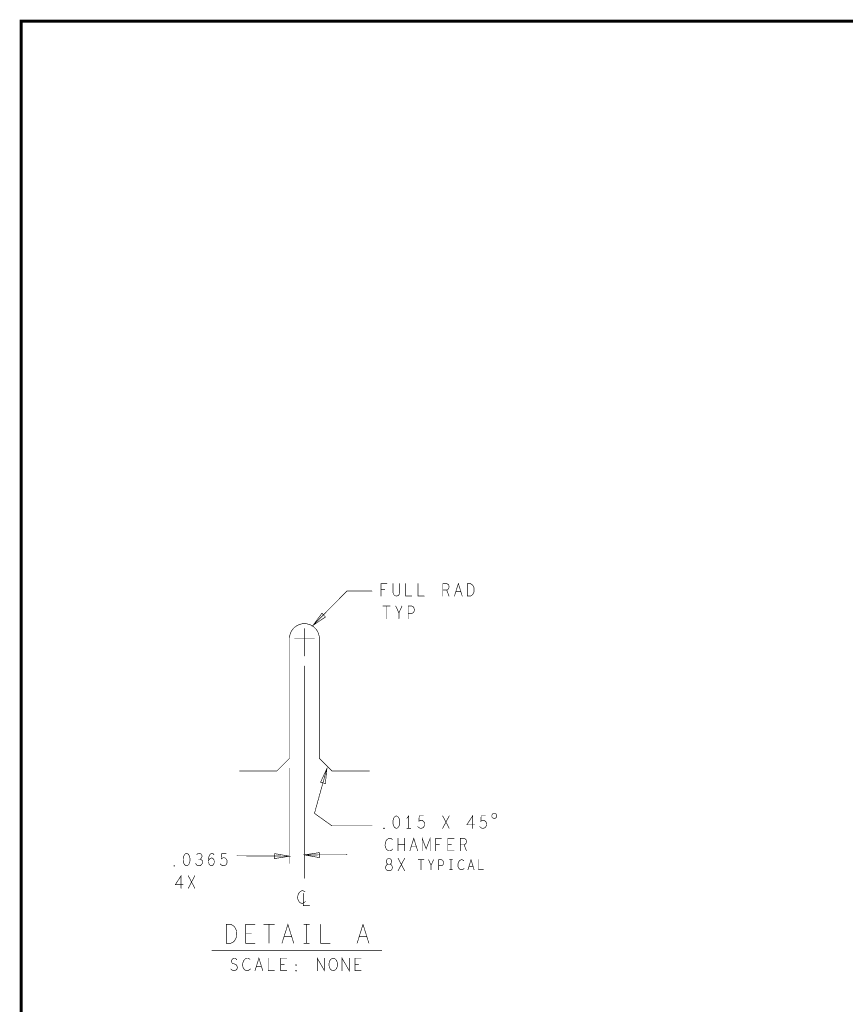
# Model space of a CAD drawing. Extents: x 28 to 61, y 24.9 to 46.
# Tile 57 of 96: x 28 to 36.2, y 36.1 to 46. Entities that reach past the tile are written whole.
import ezdxf

# ---------------------------------------------------------------- set-up
doc = ezdxf.new("R2010")
doc.units = 0
doc.layers.add('1', color=2, linetype='CONTINUOUS')

msp = doc.modelspace()

# ---------------------------------------------------------------- linework, layer by layer
at = {"layer": '1'}
for points, const_width in [([(27.97, 24.965), (60.97, 24.965), (60.97, 45.965), (27.97, 45.965), (27.97, 24.965)], 0.03), ([(31.572, 40.21), (31.572, 40.335), (31.63, 40.335)], 0.006), ([(31.691, 40.335), (31.691, 40.245), (31.697, 40.226), (31.71, 40.214), (31.725, 40.21), (31.741, 40.214), (31.753, 40.226), (31.759, 40.245), (31.759, 40.335)], 0.006), ([(31.818, 40.335), (31.818, 40.21), (31.88, 40.21)], 0.006), ([(31.942, 40.335), (31.942, 40.21), (32.004, 40.21)], 0.006), ([(32.19, 40.21), (32.19, 40.335), (32.229, 40.335), (32.241, 40.328), (32.249, 40.32), (32.252, 40.303), (32.249, 40.287), (32.24, 40.276), (32.229, 40.27), (32.19, 40.27)], 0.006), ([(32.306, 40.21), (32.345, 40.335), (32.384, 40.21)], 0.006), ([(32.435, 40.21), (32.435, 40.335), (32.466, 40.335), (32.478, 40.328), (32.488, 40.32), (32.495, 40.307), (32.502, 40.293), (32.503, 40.272), (32.502, 40.251), (32.495, 40.237), (32.488, 40.224), (32.478, 40.216), (32.466, 40.21), (32.435, 40.21)], 0.006), ([(30.89, 39.916), (31.23, 40.26), (31.48, 40.26)], 0.006), ([(31.609, 40.274), (31.572, 40.274)], 0.006), ([(32.229, 40.27), (32.252, 40.21)], 0.006), ([(32.37, 40.253), (32.32, 40.253)], 0.006), ([(30.98, 40.038), (30.89, 39.916), (31.015, 40.001), (30.98, 40.038)], 0.006), ([(31.59, 40.11), (31.662, 40.11)], 0.006), ([(31.626, 40.11), (31.626, 39.985)], 0.006), ([(31.75, 39.985), (31.75, 40.041), (31.719, 40.11)], 0.006), ([(31.781, 40.11), (31.75, 40.041)], 0.006), ([(31.843, 39.985), (31.843, 40.11), (31.88, 40.11), (31.893, 40.103), (31.902, 40.089), (31.905, 40.072), (31.902, 40.055), (31.894, 40.043), (31.88, 40.037), (31.843, 40.037)], 0.006), ([(30.155, 38.46), (30.53, 38.46), (30.655, 38.585), (30.655, 39.785), (30.657, 39.811), (30.664, 39.836), (30.675, 39.86), (30.69, 39.881), (30.708, 39.899), (30.73, 39.914), (30.753, 39.925), (30.778, 39.932), (30.805, 39.935), (30.831, 39.932), (30.856, 39.925), (30.88, 39.914), (30.901, 39.899), (30.919, 39.881), (30.934, 39.86), (30.945, 39.836), (30.952, 39.811), (30.955, 39.785), (30.955, 38.585), (31.08, 38.46), (31.455, 38.46)], 0.006), ([(30.805, 39.61), (30.805, 39.885)], 0.006), ([(30.905, 39.785), (30.705, 39.785)], 0.006), ([(30.805, 37.385), (30.805, 39.51)], 0.006), ([(30.655, 38.485), (30.655, 37.535)], 0.006), ([(31.48, 37.91), (31.08, 37.91), (30.905, 38.035), (31.03, 38.484)], 0.006), ([(31.014, 38.333), (31.03, 38.484), (30.966, 38.346), (31.014, 38.333)], 0.006), ([(31.725, 38.01), (31.713, 38.005), (31.703, 37.995), (31.697, 37.982), (31.692, 37.966), (31.691, 37.947), (31.692, 37.928), (31.697, 37.912), (31.703, 37.899), (31.713, 37.889), (31.725, 37.885), (31.737, 37.889), (31.747, 37.899), (31.753, 37.912), (31.758, 37.928), (31.759, 37.947), (31.758, 37.966), (31.753, 37.982), (31.747, 37.995), (31.737, 38.005), (31.725, 38.01)], 0.006), ([(31.849, 37.885), (31.849, 38.01), (31.83, 37.985)], 0.006), ([(31.939, 37.903), (31.948, 37.893), (31.959, 37.887), (31.973, 37.885), (31.987, 37.889), (31.998, 37.897), (32.006, 37.912), (32.007, 37.928), (32.004, 37.945), (31.996, 37.955), (31.985, 37.964), (31.975, 37.966), (31.964, 37.964), (31.95, 37.955), (31.954, 38.01), (31.996, 38.01)], 0.006), ([(32.188, 37.885), (32.254, 38.01)], 0.006), ([(32.188, 38.01), (32.254, 37.885)], 0.006), ([(32.488, 37.885), (32.488, 38.01), (32.43, 37.92), (32.508, 37.92)], 0.006), ([(32.559, 37.903), (32.568, 37.893), (32.579, 37.887), (32.593, 37.885), (32.607, 37.889), (32.618, 37.897), (32.626, 37.912), (32.627, 37.928), (32.624, 37.945), (32.616, 37.955), (32.605, 37.964), (32.595, 37.966), (32.584, 37.964), (32.57, 37.955), (32.574, 38.01), (32.616, 38.01)], 0.006), ([(32.73, 38.01), (32.729, 38.014), (32.728, 38.018), (32.726, 38.022), (32.724, 38.026), (32.721, 38.029), (32.717, 38.031), (32.713, 38.033), (32.709, 38.034), (32.705, 38.035), (32.7, 38.034), (32.696, 38.033), (32.692, 38.031), (32.688, 38.029), (32.685, 38.026), (32.683, 38.022), (32.681, 38.018), (32.68, 38.014), (32.68, 38.01), (32.68, 38.005), (32.681, 38.001), (32.683, 37.997), (32.685, 37.993), (32.688, 37.99), (32.692, 37.988), (32.696, 37.986), (32.7, 37.985), (32.705, 37.985), (32.709, 37.985), (32.713, 37.986), (32.717, 37.988), (32.721, 37.99), (32.724, 37.993), (32.726, 37.997), (32.728, 38.001), (32.729, 38.005), (32.73, 38.01)], 0.006), ([(31.601, 37.88), (31.598, 37.882), (31.598, 37.887), (31.601, 37.889), (31.604, 37.887), (31.604, 37.882), (31.601, 37.88)], 0.006), ([(31.83, 37.885), (31.868, 37.885)], 0.006), ([(31.685, 37.774), (31.676, 37.78), (31.665, 37.785), (31.653, 37.785), (31.639, 37.778), (31.628, 37.768), (31.62, 37.755), (31.614, 37.735), (31.612, 37.716), (31.615, 37.697), (31.62, 37.685), (31.629, 37.672), (31.64, 37.664), (31.651, 37.66), (31.662, 37.66), (31.673, 37.664), (31.682, 37.67), (31.69, 37.678)], 0.006), ([(31.742, 37.66), (31.742, 37.785)], 0.006), ([(31.808, 37.785), (31.808, 37.66)], 0.006), ([(31.86, 37.66), (31.899, 37.785), (31.938, 37.66)], 0.006), ([(31.983, 37.66), (31.983, 37.785), (32.023, 37.68), (32.063, 37.785), (32.063, 37.66)], 0.006), ([(32.118, 37.66), (32.118, 37.785), (32.176, 37.785)], 0.006), ([(32.302, 37.66), (32.24, 37.66), (32.24, 37.785), (32.302, 37.785)], 0.006), ([(32.364, 37.66), (32.364, 37.785), (32.403, 37.785), (32.415, 37.778), (32.423, 37.77), (32.426, 37.753), (32.423, 37.737), (32.414, 37.726), (32.403, 37.72), (32.364, 37.72)], 0.006), ([(31.808, 37.722), (31.742, 37.722)], 0.006), ([(31.924, 37.703), (31.874, 37.703)], 0.006), ([(32.155, 37.724), (32.118, 37.724)], 0.006), ([(32.277, 37.724), (32.24, 37.724)], 0.006), ([(32.403, 37.72), (32.426, 37.66)], 0.006), ([(29.625, 37.635), (29.613, 37.63), (29.603, 37.62), (29.597, 37.607), (29.592, 37.591), (29.591, 37.572), (29.592, 37.553), (29.597, 37.537), (29.603, 37.524), (29.613, 37.514), (29.625, 37.51), (29.637, 37.514), (29.647, 37.524), (29.653, 37.537), (29.658, 37.553), (29.659, 37.572), (29.658, 37.591), (29.653, 37.607), (29.647, 37.62), (29.637, 37.63), (29.625, 37.635)], 0.006), ([(29.715, 37.535), (29.724, 37.52), (29.737, 37.512), (29.751, 37.51), (29.763, 37.512), (29.775, 37.522), (29.783, 37.535), (29.785, 37.547), (29.782, 37.562), (29.771, 37.572), (29.76, 37.576), (29.746, 37.576)], 0.006), ([(29.76, 37.576), (29.769, 37.582), (29.777, 37.593), (29.78, 37.605), (29.777, 37.618), (29.769, 37.628), (29.755, 37.635), (29.741, 37.632), (29.727, 37.624)], 0.006), ([(29.844, 37.562), (29.854, 37.576), (29.864, 37.585), (29.876, 37.589), (29.887, 37.585), (29.895, 37.576), (29.901, 37.564), (29.902, 37.549), (29.901, 37.537), (29.895, 37.524), (29.885, 37.514), (29.875, 37.51), (29.862, 37.514), (29.851, 37.526), (29.845, 37.545), (29.844, 37.566), (29.847, 37.593), (29.851, 37.607), (29.859, 37.622), (29.87, 37.632), (29.881, 37.635), (29.892, 37.63), (29.899, 37.62)], 0.006), ([(29.963, 37.528), (29.972, 37.518), (29.983, 37.512), (29.997, 37.51), (30.011, 37.514), (30.022, 37.522), (30.03, 37.537), (30.031, 37.553), (30.028, 37.57), (30.02, 37.58), (30.009, 37.589), (29.999, 37.591), (29.988, 37.589), (29.974, 37.58), (29.978, 37.635), (30.02, 37.635)], 0.006), ([(30.655, 37.606), (30.13, 37.61)], 0.006), ([(30.504, 37.582), (30.655, 37.606), (30.505, 37.632), (30.504, 37.582)], 0.006), ([(30.955, 37.642), (30.805, 37.619), (30.954, 37.592), (30.955, 37.642)], 0.006), ([(30.805, 37.619), (31.23, 37.62)], 0.006), ([(31.651, 37.46), (31.662, 37.462), (31.674, 37.468), (31.682, 37.478), (31.685, 37.493), (31.682, 37.507), (31.673, 37.52), (31.659, 37.526), (31.643, 37.526), (31.634, 37.53), (31.626, 37.541), (31.623, 37.555), (31.628, 37.57), (31.639, 37.58), (31.651, 37.585), (31.663, 37.58), (31.674, 37.57), (31.679, 37.555), (31.676, 37.541), (31.668, 37.53), (31.659, 37.526), (31.643, 37.526), (31.629, 37.52), (31.62, 37.507), (31.617, 37.493), (31.62, 37.478), (31.628, 37.468), (31.64, 37.462), (31.651, 37.46)], 0.006), ([(31.742, 37.46), (31.808, 37.585)], 0.006), ([(31.742, 37.585), (31.808, 37.46)], 0.006), ([(31.943, 37.57), (32.001, 37.57)], 0.006), ([(31.972, 37.57), (31.972, 37.47)], 0.006), ([(32.072, 37.47), (32.072, 37.515), (32.047, 37.57)], 0.006), ([(32.097, 37.57), (32.072, 37.515)], 0.006), ([(32.147, 37.47), (32.147, 37.57), (32.177, 37.57), (32.187, 37.565), (32.195, 37.553), (32.197, 37.54), (32.195, 37.526), (32.188, 37.516), (32.177, 37.511), (32.147, 37.511)], 0.006), ([(32.257, 37.57), (32.287, 37.57)], 0.006), ([(32.272, 37.57), (32.272, 37.47)], 0.006), ([(32.4, 37.561), (32.392, 37.566), (32.383, 37.57), (32.373, 37.57), (32.362, 37.565), (32.353, 37.556), (32.347, 37.546), (32.342, 37.53), (32.341, 37.515), (32.343, 37.5), (32.347, 37.49), (32.355, 37.48), (32.363, 37.473), (32.372, 37.47), (32.381, 37.47), (32.39, 37.473), (32.397, 37.478), (32.403, 37.485)], 0.006), ([(32.441, 37.47), (32.472, 37.57), (32.503, 37.47)], 0.006), ([(32.547, 37.57), (32.547, 37.47), (32.597, 37.47)], 0.006), ([(29.501, 37.505), (29.498, 37.507), (29.498, 37.512), (29.501, 37.514), (29.504, 37.512), (29.504, 37.507), (29.501, 37.505)], 0.006), ([(32.257, 37.47), (32.287, 37.47)], 0.006), ([(32.492, 37.505), (32.452, 37.505)], 0.006), ([(29.57, 37.285), (29.57, 37.41), (29.512, 37.32), (29.59, 37.32)], 0.006), ([(29.642, 37.285), (29.708, 37.41)], 0.006), ([(29.642, 37.41), (29.708, 37.285)], 0.006), ([(30.81, 37.249), (30.801, 37.255), (30.79, 37.26), (30.778, 37.26), (30.764, 37.253), (30.753, 37.243), (30.745, 37.23), (30.739, 37.21), (30.737, 37.191), (30.74, 37.172), (30.745, 37.16), (30.754, 37.147), (30.765, 37.139), (30.776, 37.135), (30.787, 37.135), (30.798, 37.139), (30.807, 37.145), (30.815, 37.153)], 0.006), ([(30.795, 37.235), (30.795, 37.11), (30.857, 37.11)], 0.006), ([(30.023, 36.735), (30.023, 36.923), (30.07, 36.923), (30.089, 36.913), (30.103, 36.901), (30.115, 36.882), (30.124, 36.86), (30.127, 36.829), (30.124, 36.797), (30.115, 36.775), (30.103, 36.756), (30.089, 36.744), (30.07, 36.735), (30.023, 36.735)], 0.006), ([(30.31, 36.735), (30.216, 36.735), (30.216, 36.923), (30.31, 36.923)], 0.006), ([(30.397, 36.923), (30.505, 36.923)], 0.006), ([(30.451, 36.923), (30.451, 36.735)], 0.006), ([(30.58, 36.735), (30.639, 36.923), (30.698, 36.735)], 0.006), ([(30.799, 36.923), (30.855, 36.923)], 0.006), ([(30.827, 36.923), (30.827, 36.735)], 0.006), ([(30.968, 36.923), (30.968, 36.735), (31.062, 36.735)], 0.006), ([(31.332, 36.735), (31.391, 36.923), (31.45, 36.735)], 0.006), ([(30.272, 36.832), (30.216, 36.832)], 0.006), ([(30.677, 36.8), (30.601, 36.8)], 0.006), ([(31.429, 36.8), (31.353, 36.8)], 0.006), ([(30.799, 36.735), (30.855, 36.735)], 0.006), ([(31.58, 36.66), (29.88, 36.66)], 0.006), ([(30.068, 36.476), (30.081, 36.466), (30.095, 36.46), (30.107, 36.46), (30.12, 36.466), (30.129, 36.476), (30.134, 36.491), (30.13, 36.505), (30.123, 36.518), (30.109, 36.526), (30.09, 36.53), (30.079, 36.539), (30.075, 36.553), (30.078, 36.568), (30.086, 36.578), (30.096, 36.585), (30.107, 36.585), (30.118, 36.58), (30.127, 36.57)], 0.006), ([(30.259, 36.574), (30.25, 36.58), (30.239, 36.585), (30.227, 36.585), (30.213, 36.578), (30.202, 36.568), (30.194, 36.555), (30.188, 36.535), (30.186, 36.516), (30.189, 36.497), (30.194, 36.485), (30.203, 36.472), (30.214, 36.464), (30.225, 36.46), (30.236, 36.46), (30.247, 36.464), (30.256, 36.47), (30.264, 36.478)], 0.006), ([(30.31, 36.46), (30.349, 36.585), (30.388, 36.46)], 0.006), ([(30.442, 36.585), (30.442, 36.46), (30.504, 36.46)], 0.006), ([(30.628, 36.46), (30.566, 36.46), (30.566, 36.585), (30.628, 36.585)], 0.006), ([(30.933, 36.46), (30.933, 36.585), (31.005, 36.46), (31.005, 36.585)], 0.006), ([(31.093, 36.46), (31.081, 36.462), (31.07, 36.47), (31.06, 36.482), (31.054, 36.497), (31.051, 36.514), (31.051, 36.53), (31.054, 36.547), (31.06, 36.562), (31.07, 36.574), (31.081, 36.582), (31.093, 36.585), (31.105, 36.582), (31.116, 36.574), (31.126, 36.562), (31.132, 36.547), (31.135, 36.53), (31.135, 36.514), (31.132, 36.497), (31.126, 36.482), (31.116, 36.47), (31.105, 36.462), (31.093, 36.46)], 0.006), ([(31.181, 36.46), (31.181, 36.585), (31.253, 36.46), (31.253, 36.585)], 0.006), ([(31.372, 36.46), (31.31, 36.46), (31.31, 36.585), (31.372, 36.585)], 0.006), ([(30.374, 36.503), (30.324, 36.503)], 0.006), ([(30.603, 36.524), (30.566, 36.524)], 0.006), ([(30.721, 36.512), (30.718, 36.514), (30.718, 36.518), (30.721, 36.52), (30.724, 36.518), (30.724, 36.514), (30.721, 36.512)], 0.006), ([(31.347, 36.524), (31.31, 36.524)], 0.006), ([(30.721, 36.455), (30.718, 36.457), (30.718, 36.462), (30.721, 36.464), (30.724, 36.462), (30.724, 36.457), (30.721, 36.455)], 0.006)]:
    msp.add_lwpolyline(points, dxfattribs=dict(at, const_width=const_width))
at = {"layer": '1', "const_width": 0.003}
for points in [[(31.6315, 40.335, 1), (31.6285, 40.335, 1)], [(31.6925, 40.335, 1), (31.6895, 40.335, 1)], [(31.7605, 40.335, 1), (31.7575, 40.335, 1)], [(31.8195, 40.335, 1), (31.8165, 40.335, 1)], [(31.9435, 40.335, 1), (31.9405, 40.335, 1)], [(31.4815, 40.26, 1), (31.4785, 40.26, 1)], [(31.5735, 40.274, 1), (31.5705, 40.274, 1)], [(31.6105, 40.274, 1), (31.6075, 40.274, 1)], [(32.1915, 40.27, 1), (32.1885, 40.27, 1)], [(32.2305, 40.27, 1), (32.2275, 40.27, 1)], [(32.3215, 40.253, 1), (32.3185, 40.253, 1)], [(32.3715, 40.253, 1), (32.3685, 40.253, 1)], [(31.5735, 40.21, 1), (31.5705, 40.21, 1)], [(31.8815, 40.21, 1), (31.8785, 40.21, 1)], [(32.0055, 40.21, 1), (32.0025, 40.21, 1)], [(32.1915, 40.21, 1), (32.1885, 40.21, 1)], [(32.2535, 40.21, 1), (32.2505, 40.21, 1)], [(32.3075, 40.21, 1), (32.3045, 40.21, 1)], [(32.3855, 40.21, 1), (32.3825, 40.21, 1)], [(32.4365, 40.21, 1), (32.4335, 40.21, 1)], [(32.4365, 40.21, 1), (32.4335, 40.21, 1)], [(30.9815, 40.038, 1), (30.9785, 40.038, 1)], [(30.9815, 40.038, 1), (30.9785, 40.038, 1)], [(31.5915, 40.11, 1), (31.5885, 40.11, 1)], [(31.6275, 40.11, 1), (31.6245, 40.11, 1)], [(31.6635, 40.11, 1), (31.6605, 40.11, 1)], [(31.7205, 40.11, 1), (31.7175, 40.11, 1)], [(31.7515, 40.041, 1), (31.7485, 40.041, 1)], [(31.7825, 40.11, 1), (31.7795, 40.11, 1)], [(31.8445, 40.037, 1), (31.8415, 40.037, 1)], [(31.6275, 39.985, 1), (31.6245, 39.985, 1)], [(31.7515, 39.985, 1), (31.7485, 39.985, 1)], [(31.8445, 39.985, 1), (31.8415, 39.985, 1)], [(30.8065, 39.885, 1), (30.8035, 39.885, 1)], [(30.8915, 39.916, 1), (30.8885, 39.916, 1)], [(30.7065, 39.785, 1), (30.7035, 39.785, 1)], [(30.9065, 39.785, 1), (30.9035, 39.785, 1)], [(30.8065, 39.61, 1), (30.8035, 39.61, 1)], [(30.8065, 39.51, 1), (30.8035, 39.51, 1)], [(30.1565, 38.46, 1), (30.1535, 38.46, 1)], [(30.6565, 38.485, 1), (30.6535, 38.485, 1)], [(31.0315, 38.484, 1), (31.0285, 38.484, 1)], [(31.4565, 38.46, 1), (31.4535, 38.46, 1)], [(31.0155, 38.333, 1), (31.0125, 38.333, 1)], [(31.0155, 38.333, 1), (31.0125, 38.333, 1)], [(31.7265, 38.01, 1), (31.7235, 38.01, 1)], [(31.7265, 38.01, 1), (31.7235, 38.01, 1)], [(31.8315, 37.985, 1), (31.8285, 37.985, 1)], [(31.9975, 38.01, 1), (31.9945, 38.01, 1)], [(32.1895, 38.01, 1), (32.1865, 38.01, 1)], [(32.2555, 38.01, 1), (32.2525, 38.01, 1)], [(32.6175, 38.01, 1), (32.6145, 38.01, 1)], [(32.7315, 38.01, 1), (32.7285, 38.01, 1)], [(32.7315, 38.01, 1), (32.7285, 38.01, 1)], [(31.4815, 37.91, 1), (31.4785, 37.91, 1)], [(31.6025, 37.88, 1), (31.5995, 37.88, 1)], [(31.6025, 37.88, 1), (31.5995, 37.88, 1)], [(31.8315, 37.885, 1), (31.8285, 37.885, 1)], [(31.8505, 37.885, 1), (31.8475, 37.885, 1)], [(31.8695, 37.885, 1), (31.8665, 37.885, 1)], [(31.9405, 37.903, 1), (31.9375, 37.903, 1)], [(32.1895, 37.885, 1), (32.1865, 37.885, 1)], [(32.2555, 37.885, 1), (32.2525, 37.885, 1)], [(32.4895, 37.885, 1), (32.4865, 37.885, 1)], [(32.5095, 37.92, 1), (32.5065, 37.92, 1)], [(32.5605, 37.903, 1), (32.5575, 37.903, 1)], [(31.6865, 37.774, 1), (31.6835, 37.774, 1)], [(31.7435, 37.785, 1), (31.7405, 37.785, 1)], [(31.8095, 37.785, 1), (31.8065, 37.785, 1)], [(32.1775, 37.785, 1), (32.1745, 37.785, 1)], [(32.3035, 37.785, 1), (32.3005, 37.785, 1)], [(31.6915, 37.678, 1), (31.6885, 37.678, 1)], [(31.7435, 37.722, 1), (31.7405, 37.722, 1)], [(31.7435, 37.66, 1), (31.7405, 37.66, 1)], [(31.8095, 37.722, 1), (31.8065, 37.722, 1)], [(31.8095, 37.66, 1), (31.8065, 37.66, 1)], [(31.8615, 37.66, 1), (31.8585, 37.66, 1)], [(31.8755, 37.703, 1), (31.8725, 37.703, 1)], [(31.9255, 37.703, 1), (31.9225, 37.703, 1)], [(31.9395, 37.66, 1), (31.9365, 37.66, 1)], [(31.9845, 37.66, 1), (31.9815, 37.66, 1)], [(32.0645, 37.66, 1), (32.0615, 37.66, 1)], [(32.1195, 37.724, 1), (32.1165, 37.724, 1)], [(32.1195, 37.66, 1), (32.1165, 37.66, 1)], [(32.1565, 37.724, 1), (32.1535, 37.724, 1)], [(32.2415, 37.724, 1), (32.2385, 37.724, 1)], [(32.2785, 37.724, 1), (32.2755, 37.724, 1)], [(32.3035, 37.66, 1), (32.3005, 37.66, 1)], [(32.3655, 37.72, 1), (32.3625, 37.72, 1)], [(32.3655, 37.66, 1), (32.3625, 37.66, 1)], [(32.4045, 37.72, 1), (32.4015, 37.72, 1)], [(32.4275, 37.66, 1), (32.4245, 37.66, 1)], [(29.6265, 37.635, 1), (29.6235, 37.635, 1)], [(29.6265, 37.635, 1), (29.6235, 37.635, 1)], [(29.7285, 37.624, 1), (29.7255, 37.624, 1)], [(29.7475, 37.576, 1), (29.7445, 37.576, 1)], [(29.7615, 37.576, 1), (29.7585, 37.576, 1)], [(29.8455, 37.562, 1), (29.8425, 37.562, 1)], [(29.9005, 37.62, 1), (29.8975, 37.62, 1)], [(30.0215, 37.635, 1), (30.0185, 37.635, 1)], [(30.1315, 37.61, 1), (30.1285, 37.61, 1)], [(30.5055, 37.582, 1), (30.5025, 37.582, 1)], [(30.5055, 37.582, 1), (30.5025, 37.582, 1)], [(30.6565, 37.606, 1), (30.6535, 37.606, 1)], [(30.8065, 37.619, 1), (30.8035, 37.619, 1)], [(30.9565, 37.642, 1), (30.9535, 37.642, 1)], [(30.9565, 37.642, 1), (30.9535, 37.642, 1)], [(31.2315, 37.62, 1), (31.2285, 37.62, 1)], [(31.7435, 37.585, 1), (31.7405, 37.585, 1)], [(31.8095, 37.585, 1), (31.8065, 37.585, 1)], [(31.9445, 37.57, 1), (31.9415, 37.57, 1)], [(31.9735, 37.57, 1), (31.9705, 37.57, 1)], [(32.0025, 37.57, 1), (31.9995, 37.57, 1)], [(32.0485, 37.57, 1), (32.0455, 37.57, 1)], [(32.0985, 37.57, 1), (32.0955, 37.57, 1)], [(32.2585, 37.57, 1), (32.2555, 37.57, 1)], [(32.2735, 37.57, 1), (32.2705, 37.57, 1)], [(32.2885, 37.57, 1), (32.2855, 37.57, 1)], [(32.4015, 37.561, 1), (32.3985, 37.561, 1)], [(32.5485, 37.57, 1), (32.5455, 37.57, 1)], [(29.5025, 37.505, 1), (29.4995, 37.505, 1)], [(29.5025, 37.505, 1), (29.4995, 37.505, 1)], [(29.7165, 37.535, 1), (29.7135, 37.535, 1)], [(29.9645, 37.528, 1), (29.9615, 37.528, 1)], [(30.6565, 37.535, 1), (30.6535, 37.535, 1)], [(31.6525, 37.46, 1), (31.6495, 37.46, 1)], [(31.6525, 37.46, 1), (31.6495, 37.46, 1)], [(31.7435, 37.46, 1), (31.7405, 37.46, 1)], [(31.8095, 37.46, 1), (31.8065, 37.46, 1)], [(31.9735, 37.47, 1), (31.9705, 37.47, 1)], [(32.0735, 37.515, 1), (32.0705, 37.515, 1)], [(32.0735, 37.47, 1), (32.0705, 37.47, 1)], [(32.1485, 37.511, 1), (32.1455, 37.511, 1)], [(32.1485, 37.47, 1), (32.1455, 37.47, 1)], [(32.2585, 37.47, 1), (32.2555, 37.47, 1)], [(32.2735, 37.47, 1), (32.2705, 37.47, 1)], [(32.2885, 37.47, 1), (32.2855, 37.47, 1)], [(32.4045, 37.485, 1), (32.4015, 37.485, 1)], [(32.4425, 37.47, 1), (32.4395, 37.47, 1)], [(32.4535, 37.505, 1), (32.4505, 37.505, 1)], [(32.4935, 37.505, 1), (32.4905, 37.505, 1)], [(32.5045, 37.47, 1), (32.5015, 37.47, 1)], [(32.5985, 37.47, 1), (32.5955, 37.47, 1)], [(29.6435, 37.41, 1), (29.6405, 37.41, 1)], [(29.7095, 37.41, 1), (29.7065, 37.41, 1)], [(30.8065, 37.385, 1), (30.8035, 37.385, 1)], [(29.5715, 37.285, 1), (29.5685, 37.285, 1)], [(29.5915, 37.32, 1), (29.5885, 37.32, 1)], [(29.6435, 37.285, 1), (29.6405, 37.285, 1)], [(29.7095, 37.285, 1), (29.7065, 37.285, 1)], [(30.7965, 37.235, 1), (30.7935, 37.235, 1)], [(30.8115, 37.249, 1), (30.8085, 37.249, 1)], [(30.8165, 37.153, 1), (30.8135, 37.153, 1)], [(30.8585, 37.11, 1), (30.8555, 37.11, 1)], [(30.3115, 36.923, 1), (30.3085, 36.923, 1)], [(30.3985, 36.923, 1), (30.3955, 36.923, 1)], [(30.4525, 36.923, 1), (30.4495, 36.923, 1)], [(30.5065, 36.923, 1), (30.5035, 36.923, 1)], [(30.8005, 36.923, 1), (30.7975, 36.923, 1)], [(30.8285, 36.923, 1), (30.8255, 36.923, 1)], [(30.8565, 36.923, 1), (30.8535, 36.923, 1)], [(30.9695, 36.923, 1), (30.9665, 36.923, 1)], [(30.2175, 36.832, 1), (30.2145, 36.832, 1)], [(30.2735, 36.832, 1), (30.2705, 36.832, 1)], [(30.6025, 36.8, 1), (30.5995, 36.8, 1)], [(30.6785, 36.8, 1), (30.6755, 36.8, 1)], [(31.3545, 36.8, 1), (31.3515, 36.8, 1)], [(31.4305, 36.8, 1), (31.4275, 36.8, 1)], [(30.0245, 36.735, 1), (30.0215, 36.735, 1)], [(30.0245, 36.735, 1), (30.0215, 36.735, 1)], [(30.3115, 36.735, 1), (30.3085, 36.735, 1)], [(30.4525, 36.735, 1), (30.4495, 36.735, 1)], [(30.5815, 36.735, 1), (30.5785, 36.735, 1)], [(30.6995, 36.735, 1), (30.6965, 36.735, 1)], [(30.8005, 36.735, 1), (30.7975, 36.735, 1)], [(30.8285, 36.735, 1), (30.8255, 36.735, 1)], [(30.8565, 36.735, 1), (30.8535, 36.735, 1)], [(31.0635, 36.735, 1), (31.0605, 36.735, 1)], [(31.3335, 36.735, 1), (31.3305, 36.735, 1)], [(31.4515, 36.735, 1), (31.4485, 36.735, 1)], [(29.8815, 36.66, 1), (29.8785, 36.66, 1)], [(30.1285, 36.57, 1), (30.1255, 36.57, 1)], [(30.2605, 36.574, 1), (30.2575, 36.574, 1)], [(30.4435, 36.585, 1), (30.4405, 36.585, 1)], [(30.6295, 36.585, 1), (30.6265, 36.585, 1)], [(31.0065, 36.585, 1), (31.0035, 36.585, 1)], [(31.2545, 36.585, 1), (31.2515, 36.585, 1)], [(31.3735, 36.585, 1), (31.3705, 36.585, 1)], [(31.5815, 36.66, 1), (31.5785, 36.66, 1)], [(30.0695, 36.476, 1), (30.0665, 36.476, 1)], [(30.2655, 36.478, 1), (30.2625, 36.478, 1)], [(30.3255, 36.503, 1), (30.3225, 36.503, 1)], [(30.3755, 36.503, 1), (30.3725, 36.503, 1)], [(30.5675, 36.524, 1), (30.5645, 36.524, 1)], [(30.6045, 36.524, 1), (30.6015, 36.524, 1)], [(30.7225, 36.512, 1), (30.7195, 36.512, 1)], [(30.7225, 36.512, 1), (30.7195, 36.512, 1)], [(31.3115, 36.524, 1), (31.3085, 36.524, 1)], [(31.3485, 36.524, 1), (31.3455, 36.524, 1)], [(30.3115, 36.46, 1), (30.3085, 36.46, 1)], [(30.3895, 36.46, 1), (30.3865, 36.46, 1)], [(30.5055, 36.46, 1), (30.5025, 36.46, 1)], [(30.6295, 36.46, 1), (30.6265, 36.46, 1)], [(30.7225, 36.455, 1), (30.7195, 36.455, 1)], [(30.7225, 36.455, 1), (30.7195, 36.455, 1)], [(30.9345, 36.46, 1), (30.9315, 36.46, 1)], [(31.0945, 36.46, 1), (31.0915, 36.46, 1)], [(31.0945, 36.46, 1), (31.0915, 36.46, 1)], [(31.1825, 36.46, 1), (31.1795, 36.46, 1)], [(31.3735, 36.46, 1), (31.3705, 36.46, 1)]]:
    msp.add_lwpolyline(points, format="xyb", close=True, dxfattribs=at)

doc.saveas('drawing.dxf')
